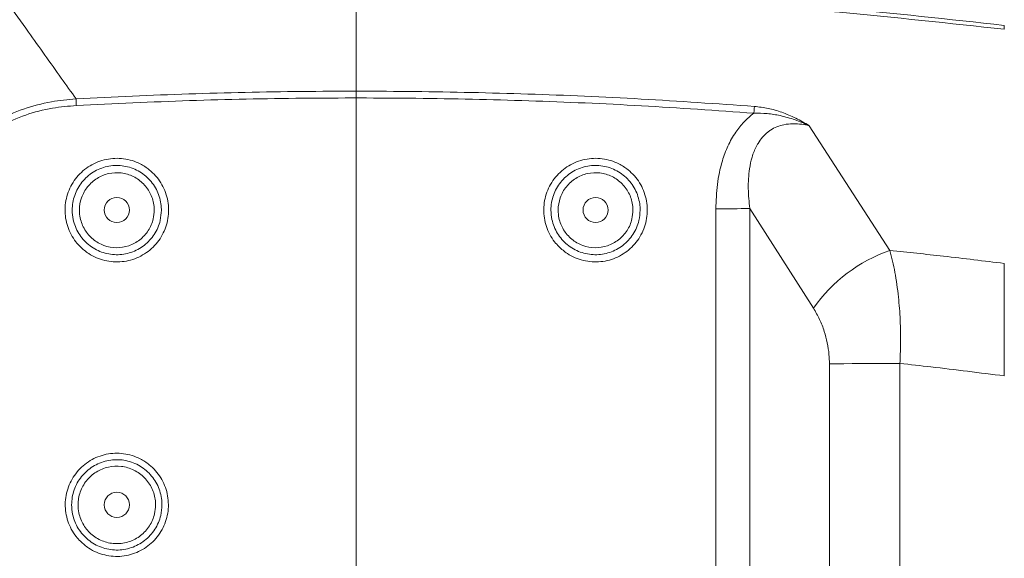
# Model space of a CAD drawing. Header units: millimetres. Extents: x 0 to 8410, y 0 to 5940.
# Tile 63 of 256: x 1350 to 1617, y 3149 to 3295. Entities that reach past the tile are written whole.
import ezdxf

# ---------------------------------------------------------------- set-up
doc = ezdxf.new("R2010")
doc.units = ezdxf.units.MM
doc.header["$LTSCALE"] = 10
doc.styles.add('SLDTEXTSTYLE0', font='TXT', dxfattribs={"width": 0.605})
doc.dimstyles.new('SLDDIMSTYLE0', dxfattribs={"dimtxt": 50, "dimasz": 50, "dimexe": 0, "dimexo": 0.0625, "dimgap": 12.5, "dimtad": 1, "dimtoh": 1, "dimdec": 1, "dimrnd": 1e-09, "dimzin": 12, "dimdsep": 46, "dimtxsty": 'SLDTEXTSTYLE0', "dimsah": 1, "dimcen": 0.09, "dimadec": 0, "dimazin": 0, "dimtfac": 1, "dimtofl": 0, "dimtmove": 0, "dimatfit": 3, "dimfxl": 1, "dimfrac": 2, "dimtolj": 1, "dimtzin": 12, "dimarcsym": 0})

# ---------------------------------------------------------------- blocks, each defined once
blk = doc.blocks.new('*D4')
at = {"color": 7, "linetype": 'Continuous', "lineweight": 0}
for p, q in [((1441.19, 2973.04), (1441.19, 3462.48)), ((2711.19, 3148.04), (2711.19, 3462.48)), ((2711.19, 3447.48), (1441.19, 3447.48))]:
    blk.add_line(p, q, dxfattribs=at)
for points in [[(1441.19, 3447.48), (1491.19, 3439.98), (1491.19, 3454.98)], [(2711.19, 3447.48), (2661.19, 3454.98), (2661.19, 3439.98)]]:
    blk.add_solid(points, dxfattribs=at)
at = {"color": 7, "linetype": 'Continuous', "lineweight": 0, "insert": (1999.81, 3511.93), "char_height": 50, "attachment_point": 1, "style": 'SLDTEXTSTYLE0'}
blk.add_mtext('1270', dxfattribs=at)
blk = doc.blocks.new('*D5')
at = {"color": 7, "linetype": 'Continuous', "lineweight": 0}
for p, q in [((1260.19, 3153.84), (1260.19, 3562.48)), ((2846.19, 3209.54), (2846.19, 3562.48)), ((1260.19, 3547.48), (2846.19, 3547.48))]:
    blk.add_line(p, q, dxfattribs=at)
for points in [[(1260.19, 3547.48), (1310.19, 3539.98), (1310.19, 3554.98)], [(2846.19, 3547.48), (2796.19, 3554.98), (2796.19, 3539.98)]]:
    blk.add_solid(points, dxfattribs=at)
at = {"color": 7, "linetype": 'Continuous', "lineweight": 0, "insert": (1976.81, 3611.93), "char_height": 50, "attachment_point": 1, "style": 'SLDTEXTSTYLE0'}
blk.add_mtext('1586', dxfattribs=at)
blk = doc.blocks.new('*D9')
at = {"color": 7, "linetype": 'Continuous', "lineweight": 0}
for p, q in [((1441.19, 3305.04), (615.54, 3305.04)), ((630.54, 3305.04), (630.54, 1383.04)), ((1102.29, 1383.04), (615.54, 1383.04))]:
    blk.add_line(p, q, dxfattribs=at)
for points in [[(630.54, 3305.04), (623.04, 3255.04), (638.04, 3255.04)], [(630.54, 1383.04), (638.04, 1433.04), (623.04, 1433.04)]]:
    blk.add_solid(points, dxfattribs=at)
at = {"color": 7, "linetype": 'Continuous', "lineweight": 0, "insert": (566.09, 2267.66), "char_height": 50, "attachment_point": 1, "rotation": 90, "style": 'SLDTEXTSTYLE0'}
blk.add_mtext('1922', dxfattribs=at)

msp = doc.modelspace()

# ---------------------------------------------------------------- linework, layer by layer
at = {"color": 8, "linetype": 'Continuous', "lineweight": 0}
for p, q in [((1564.17923, 3265.929505), (1586.142797, 3232.087657)), ((1538.870204, 3133.242175), (1538.870204, 3243.369386)), ((1565.367747, 3216.373012), (1548.06273, 3243.471548)), ((1548.06273, 3243.471548), (1548.06273, 3133.159444)), ((1569.697369, 3132.26001), (1569.697369, 3201.294467)), ((1588.84849, 3201.412365), (1588.84849, 3065.056607))]:
    msp.add_line(p, q, dxfattribs=at)
at = {"color": 8, "linetype": 'Continuous', "lineweight": 0, "flags": 128}
for points in [[(1365.211416, 3271.399662), (1365.197975, 3271.64881), (1365.184639, 3271.895573), (1365.171481, 3272.138283), (1365.158606, 3272.375271), (1365.146097, 3272.604749), (1365.134042, 3272.825167), (1365.122523, 3273.035094), (1365.111623, 3273.232982)], [(1549.196023, 3269.311115), (1549.215127, 3269.560144), (1549.234111, 3269.806788), (1549.252797, 3270.049378), (1549.271125, 3270.286128), (1549.288887, 3270.515487), (1549.306024, 3270.735786), (1549.322415, 3270.945594), (1549.337882, 3271.143362)], [(1569.697369, 3201.294467), (1571.56064, 3201.320693), (1573.629428, 3201.344177), (1575.879145, 3201.364443), (1578.28303, 3201.38149), (1580.812503, 3201.394841), (1583.437491, 3201.404616), (1586.126793, 3201.410458), (1588.84849, 3201.412365)]]:
    msp.add_lwpolyline(points, dxfattribs=at)
at = {"color": 7, "linetype": 'Continuous', "lineweight": 0}
for centre in [(1376.190786, 3243.044765), (1506.190786, 3243.044765), (1376.190786, 3163.044765)]:
    msp.add_circle(centre, 3.4, dxfattribs=at)
at = {"color": 8, "linetype": 'Continuous', "lineweight": 0}
for centre, radius, start, end in [((1539.560201, 3594.904655), 351.535947, 269.8875394, 271.38593666), ((1599.774093, 3192.477012), 41.890517, 108.98998651, 145.21913076)]:
    msp.add_arc(centre, radius, start, end, dxfattribs=at)
for points, knots in [([(1346.323084, 3300.517842), (1361.31252, 3301.338305), (1391.294776, 3302.979416), (1436.334285, 3303.724322), (1481.496719, 3303.219068), (1526.744969, 3301.291008), (1572.049556, 3298.08998), (1602.144869, 3294.796688), (1617.190797, 3293.150231)], [0, 0, 0, 0, 0.1659693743, 0.3319762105, 0.497945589, 0.6652842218, 0.8326613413, 1, 1, 1, 1]), ([(1617.190797, 3292.074964), (1602.272005, 3293.709813), (1572.431039, 3296.979884), (1527.510098, 3300.17406), (1482.398288, 3302.126398), (1437.123293, 3302.662349), (1391.722725, 3301.929887), (1361.500238, 3300.278052), (1346.390735, 3299.452231)], [0, 0, 0, 0, 0.1659687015, 0.3319750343, 0.4979436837, 0.6652829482, 0.8326607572, 1, 1, 1, 1]), ([(1346.390735, 3299.452231), (1348.320872, 3296.749728), (1353.226529, 3289.881019), (1359.467775, 3281.140342), (1363.779783, 3275.098967), (1365.111623, 3273.232982)], [0, 0, 0, 0, 0.309544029, 0.7867404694, 1, 1, 1, 1]), ([(1321.056057, 3240.913555), (1321.845951, 3242.706845), (1323.427427, 3246.297258), (1326.437543, 3251.360491), (1329.94889, 3256.116246), (1334.041655, 3260.427818), (1338.648177, 3264.22374), (1344.214237, 3267.742923), (1350.821678, 3270.604288), (1358.041825, 3272.545496), (1362.869973, 3273.014998), (1365.111623, 3273.232982)], [0, 0, 0, 0, 0.1016122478, 0.2034416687, 0.3049402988, 0.4078361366, 0.5111179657, 0.6139644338, 0.7485725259, 0.8832653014, 1, 1, 1, 1]), ([(1365.111623, 3273.232982), (1375.320837, 3273.718271), (1395.74047, 3274.688908), (1426.400127, 3275.3031), (1457.107912, 3275.304683), (1487.851396, 3274.612108), (1518.619736, 3273.301099), (1539.098904, 3271.862579), (1549.337882, 3271.143362)], [0, 0, 0, 0, 0.1663064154, 0.3326324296, 0.4989387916, 0.6659525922, 0.8329861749, 1, 1, 1, 1]), ([(1549.196023, 3269.311115), (1539.013859, 3270.027222), (1518.648338, 3271.45952), (1488.0508, 3272.768549), (1457.391243, 3273.466761), (1426.680229, 3273.472439), (1395.930312, 3272.860288), (1375.450645, 3271.886518), (1365.211416, 3271.399662)], [0, 0, 0, 0, 0.1663060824, 0.33263166, 0.4989376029, 0.6659517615, 0.8329857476, 1, 1, 1, 1]), ([(1365.211416, 3271.399662), (1363.039846, 3271.211873), (1358.371203, 3270.808147), (1351.38497, 3268.988776), (1345.000859, 3266.258932), (1339.63519, 3262.868197), (1335.208436, 3259.198118), (1331.283965, 3255.015486), (1327.93154, 3250.391048), (1325.070824, 3245.460941), (1323.582112, 3241.968668), (1322.838556, 3240.224406)], [0, 0, 0, 0, 0.1170064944, 0.251551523, 0.3860020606, 0.4886063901, 0.5916710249, 0.6943318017, 0.7960631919, 0.89814109, 1, 1, 1, 1]), ([(1549.337882, 3271.143362), (1550.588217, 3270.997927), (1553.12608, 3270.70273), (1556.911202, 3269.588506), (1560.620311, 3267.993387), (1563.00149, 3266.651934), (1564.169188, 3265.935666), (1564.17923, 3265.929505)], [0, 0, 0, 0, 0.2309687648, 0.4688080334, 0.7309587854, 0.9976861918, 1, 1, 1, 1]), ([(1538.870204, 3243.369386), (1538.94071, 3245.565433), (1539.081587, 3249.953374), (1540.283777, 3255.69204), (1542.057523, 3260.454458), (1544.04449, 3264.020187), (1546.434722, 3266.992387), (1548.218026, 3268.588379), (1549.181515, 3269.300393), (1549.196023, 3269.311115)], [0, 0, 0, 0, 0.2275623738, 0.4546944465, 0.6041188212, 0.7533312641, 0.8757805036, 0.9981294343, 1, 1, 1, 1]), ([(1564.17923, 3265.929505), (1564.167837, 3265.934831), (1562.9261, 3266.515295), (1560.373011, 3267.582985), (1556.571664, 3268.666409), (1552.811023, 3269.287947), (1550.409687, 3269.303337), (1549.196023, 3269.311115)], [0, 0, 0, 0, 0.0024910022, 0.2714848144, 0.5442211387, 0.7696440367, 1, 1, 1, 1]), ([(1564.17923, 3265.929505), (1563.525944, 3266.064606), (1562.078754, 3266.363886), (1559.7831, 3266.50662), (1557.494677, 3266.290854), (1555.438227, 3265.679296), (1553.989231, 3264.935344), (1552.659106, 3263.98132), (1551.463503, 3262.822031), (1550.503136, 3261.485042), (1549.503759, 3259.702385), (1548.610995, 3257.403581), (1547.804824, 3253.52019), (1547.532248, 3248.830311), (1547.885768, 3245.259169), (1548.06273, 3243.471548)], [0, 0, 0, 0, 0.0589807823, 0.1306569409, 0.2021707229, 0.2602427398, 0.3182549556, 0.3442665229, 0.4039822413, 0.4637874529, 0.4887310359, 0.5844481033, 0.6804532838, 0.8400432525, 1, 1, 1, 1]), ([(1366.221811, 3233.101413), (1365.830364, 3233.524152), (1364.901939, 3234.526792), (1363.738304, 3236.356395), (1362.788943, 3238.53601), (1362.232116, 3240.850066), (1362.062156, 3243.223444), (1362.302045, 3245.591299), (1362.928203, 3247.887726), (1363.938935, 3250.043004), (1365.290726, 3252.002682), (1366.958359, 3253.701823), (1368.882766, 3255.103404), (1371.018797, 3256.154442), (1373.298171, 3256.839958), (1375.661089, 3257.125002), (1378.038141, 3257.017723), (1380.361927, 3256.505397), (1382.749182, 3255.54488), (1384.919562, 3254.143832), (1386.777905, 3252.362873), (1388.201471, 3250.45514), (1389.276739, 3248.332205), (1389.988307, 3246.061259), (1390.299982, 3243.701878), (1390.219194, 3241.323063), (1389.731701, 3238.993181), (1388.867384, 3236.775102), (1387.635479, 3234.738029), (1386.085374, 3232.931288), (1384.248434, 3231.417096), (1382.187672, 3230.225677), (1379.953445, 3229.404723), (1377.614747, 3228.962289), (1375.235415, 3228.927289), (1372.881345, 3229.282155), (1370.628859, 3230.040429), (1368.318564, 3231.236166), (1366.974116, 3232.432171), (1366.221811, 3233.101413)], [0, 0, 0, 0, 0.01956723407, 0.04640905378, 0.07325028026, 0.10009779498, 0.12694465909, 0.1537984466, 0.18065374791, 0.20751358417, 0.23437225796, 0.26123153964, 0.28809023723, 0.31494219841, 0.34179439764, 0.36863720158, 0.39548003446, 0.42231617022, 0.44915216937, 0.48259466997, 0.5094481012, 0.53630038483, 0.56314999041, 0.58999829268, 0.61685257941, 0.64370535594, 0.67056332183, 0.69742047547, 0.72427683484, 0.75113411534, 0.77798675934, 0.80483949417, 0.83168793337, 0.85853598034, 0.88537906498, 0.91222220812, 0.93906155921, 0.9659010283, 1, 1, 1, 1]), ([(1496.221814, 3233.101413), (1495.830367, 3233.524152), (1494.901942, 3234.526792), (1493.738306, 3236.356395), (1492.788949, 3238.536011), (1492.232106, 3240.850064), (1492.062161, 3243.223445), (1492.30205, 3245.591297), (1492.928195, 3247.887729), (1493.938939, 3250.043003), (1495.290729, 3252.002679), (1496.958355, 3253.701828), (1498.882769, 3255.103402), (1501.0188, 3256.154443), (1503.298172, 3256.839957), (1505.661089, 3257.125003), (1508.038139, 3257.017724), (1510.361924, 3256.505395), (1512.749178, 3255.544881), (1514.919555, 3254.143828), (1516.777911, 3252.362881), (1518.201453, 3250.455131), (1519.276746, 3248.33221), (1519.988307, 3246.061259), (1520.299988, 3243.701878), (1520.219184, 3241.323063), (1519.731703, 3238.993183), (1518.8674, 3236.775093), (1517.635462, 3234.738038), (1516.085371, 3232.931285), (1514.248428, 3231.417096), (1512.187669, 3230.225679), (1509.953445, 3229.404722), (1507.614748, 3228.962289), (1505.235417, 3228.927287), (1502.881347, 3229.282159), (1500.628858, 3230.040425), (1498.318561, 3231.236165), (1496.974116, 3232.432171), (1496.221814, 3233.101413)], [0, 0, 0, 0, 0.019567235, 0.0464090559, 0.0732502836, 0.1000978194, 0.1269446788, 0.1537984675, 0.1806537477, 0.2075136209, 0.2343722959, 0.2612315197, 0.2880902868, 0.3149422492, 0.3417944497, 0.368637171, 0.3954800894, 0.4223161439, 0.4491521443, 0.4825946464, 0.5094481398, 0.5363003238, 0.5631500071, 0.5899983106, 0.6168525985, 0.6437053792, 0.6705633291, 0.6974204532, 0.7242769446, 0.7511341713, 0.7779868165, 0.8048395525, 0.8316879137, 0.8585359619, 0.8853791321, 0.9122221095, 0.9390616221, 0.9659010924, 1, 1, 1, 1]), ([(1388.300773, 3243.044779), (1388.23741, 3242.080381), (1388.129209, 3240.43355), (1387.363706, 3238.22127), (1386.408024, 3236.41063), (1385.149906, 3234.792264), (1383.646555, 3233.403805), (1381.927751, 3232.293223), (1379.4339, 3231.212948), (1376.025237, 3230.680477), (1371.967688, 3231.424917), (1368.969762, 3233.132188), (1367.021489, 3235.027185), (1365.808564, 3236.675182), (1364.894855, 3238.506948), (1364.245477, 3240.626311), (1364.008416, 3242.84088), (1364.195544, 3245.054139), (1364.704502, 3247.04577), (1365.547766, 3248.920859), (1366.689127, 3250.632175), (1368.107867, 3252.122058), (1369.752865, 3253.35751), (1371.585497, 3254.29153), (1373.546102, 3254.909999), (1375.583088, 3255.182113), (1377.635779, 3255.114873), (1379.645772, 3254.695998), (1381.558733, 3253.952189), (1383.315476, 3252.891096), (1384.873845, 3251.555276), (1386.179874, 3249.971843), (1387.209106, 3248.194534), (1387.913549, 3246.267202), (1388.254704, 3244.526457), (1388.288333, 3243.444875), (1388.300773, 3243.044779)], [0, 0, 0, 0, 0.0379752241, 0.0648474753, 0.0917183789, 0.1185486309, 0.1453777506, 0.1721666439, 0.198955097, 0.2522922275, 0.305612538, 0.3589523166, 0.3857419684, 0.4125311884, 0.4393623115, 0.466194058, 0.4996889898, 0.5266098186, 0.5535304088, 0.5804758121, 0.6074213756, 0.6343777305, 0.6613344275, 0.6882760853, 0.7152173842, 0.7421299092, 0.7690423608, 0.7959321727, 0.8228218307, 0.8497079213, 0.8765940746, 0.9034913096, 0.9303884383, 0.9572968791, 0.9842033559, 1, 1, 1, 1]), ([(1518.30076, 3243.044779), (1518.237398, 3242.080382), (1518.129199, 3240.433554), (1517.363722, 3238.221265), (1516.408024, 3236.410633), (1515.14991, 3234.79226), (1513.646551, 3233.40381), (1511.927755, 3232.293223), (1509.433906, 3231.212945), (1506.025239, 3230.680478), (1501.967689, 3231.424914), (1498.96976, 3233.132185), (1497.021501, 3235.027193), (1495.808556, 3236.675175), (1494.89486, 3238.506951), (1494.245478, 3240.626311), (1494.008419, 3242.84088), (1494.195547, 3245.054139), (1494.704505, 3247.04577), (1495.547769, 3248.920859), (1496.689131, 3250.632172), (1498.107862, 3252.122063), (1499.752867, 3253.357505), (1501.585496, 3254.291534), (1503.546103, 3254.909998), (1505.583088, 3255.182114), (1507.635779, 3255.114872), (1509.645771, 3254.696002), (1511.558732, 3253.952185), (1513.315477, 3252.891099), (1514.873848, 3251.555279), (1516.179868, 3249.971841), (1517.209104, 3248.194534), (1517.913536, 3246.2672), (1518.254728, 3244.526459), (1518.28833, 3243.444875), (1518.30076, 3243.044779)], [0, 0, 0, 0, 0.0379752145, 0.0648474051, 0.0917183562, 0.1185486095, 0.1453778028, 0.1721666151, 0.1989549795, 0.2522922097, 0.3056126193, 0.3589523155, 0.3857418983, 0.4125312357, 0.4393623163, 0.4661940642, 0.4996889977, 0.5266098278, 0.5535304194, 0.5804758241, 0.607421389, 0.6343776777, 0.6613344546, 0.6882760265, 0.7152174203, 0.7421299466, 0.7690423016, 0.795932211, 0.822821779, 0.8497079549, 0.8765941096, 0.9034912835, 0.9303884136, 0.9572968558, 0.9842033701, 1, 1, 1, 1]), ([(1386.348899, 3243.0356), (1386.33703, 3243.37106), (1386.284872, 3244.84517), (1385.545939, 3247.414387), (1383.564803, 3250.263346), (1380.745686, 3252.295136), (1377.416469, 3253.279936), (1373.946086, 3253.106696), (1370.726076, 3251.791592), (1368.121334, 3249.481211), (1366.427678, 3246.438556), (1365.912529, 3243.430154), (1366.223153, 3240.439737), (1367.343172, 3237.605825), (1369.619774, 3234.980994), (1372.635924, 3233.256154), (1376.053212, 3232.627167), (1379.485911, 3233.165033), (1382.5536, 3234.81114), (1384.886176, 3237.380045), (1386.167226, 3240.275957), (1386.295644, 3242.226641), (1386.348899, 3243.0356)], [0, 0, 0, 0, 0.0158344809, 0.0695813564, 0.1232221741, 0.1768171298, 0.2303936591, 0.2840077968, 0.3376931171, 0.391438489, 0.4452080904, 0.4989756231, 0.5325705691, 0.5862440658, 0.6398827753, 0.6935021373, 0.7471217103, 0.8007589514, 0.8544318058, 0.90815183, 0.9619100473, 1, 1, 1, 1]), ([(1516.348917, 3243.0356), (1516.337039, 3243.37106), (1516.284844, 3244.845168), (1515.545953, 3247.414389), (1513.564802, 3250.263348), (1510.745685, 3252.295132), (1507.41647, 3253.279937), (1503.946089, 3253.106696), (1500.726078, 3251.791592), (1498.121337, 3249.481211), (1496.427679, 3246.438556), (1495.912538, 3243.430156), (1496.223142, 3240.439733), (1497.343189, 3237.605834), (1499.619768, 3234.980986), (1502.635925, 3233.256159), (1506.053209, 3232.627166), (1509.485908, 3233.165035), (1512.5536, 3234.811138), (1514.886184, 3237.380043), (1516.167212, 3240.275961), (1516.295652, 3242.226641), (1516.348917, 3243.0356)], [0, 0, 0, 0, 0.0158345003, 0.0695813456, 0.1232221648, 0.1768172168, 0.2303936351, 0.2840077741, 0.3376930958, 0.3914384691, 0.4452080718, 0.4989756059, 0.5325705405, 0.5862441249, 0.6398826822, 0.6935021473, 0.7471216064, 0.8007588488, 0.8544318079, 0.9081518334, 0.9619100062, 1, 1, 1, 1]), ([(1586.142797, 3232.087657), (1586.617146, 3230.144375), (1587.577207, 3226.211256), (1588.476239, 3219.775363), (1588.974411, 3213.187431), (1589.092419, 3207.109922), (1588.922577, 3203.14285), (1588.84849, 3201.412365)], [0, 0, 0, 0, 0.2210727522, 0.4474416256, 0.6439946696, 0.8447061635, 1, 1, 1, 1]), ([(1586.142797, 3232.087657), (1591.000184, 3231.5737), (1601.359449, 3230.477592), (1611.699254, 3229.210777), (1617.190797, 3228.537962)], [0, 0, 0, 0, 0.4688929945, 1, 1, 1, 1]), ([(1569.697369, 3201.294467), (1569.675075, 3202.135181), (1569.623925, 3204.064084), (1569.169371, 3207.042967), (1568.318192, 3210.275378), (1567.070385, 3213.474851), (1565.940134, 3215.398719), (1565.367747, 3216.373012)], [0, 0, 0, 0, 0.148367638, 0.3404088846, 0.5378278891, 0.765944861, 1, 1, 1, 1]), ([(1617.190797, 3198.030874), (1610.55648, 3198.867751), (1601.116501, 3200.058544), (1591.659277, 3201.102184), (1588.84849, 3201.412365)], [0, 0, 0, 0, 0.70278937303, 1, 1, 1, 1]), ([(1366.286348, 3153.14357), (1365.885158, 3153.575545), (1364.948263, 3154.584332), (1363.782769, 3156.421283), (1362.839357, 3158.593029), (1362.287153, 3160.898282), (1362.120306, 3163.261923), (1362.361509, 3165.619501), (1362.987128, 3167.905344), (1363.995514, 3170.050176), (1365.342852, 3172.000186), (1367.004698, 3173.690369), (1368.921755, 3175.084576), (1371.049538, 3176.129443), (1373.320006, 3176.810665), (1375.673667, 3177.092738), (1378.041428, 3176.98415), (1380.356023, 3176.47203), (1382.734159, 3175.512618), (1384.895354, 3174.11445), (1386.744866, 3172.338155), (1388.160217, 3170.436801), (1389.228885, 3168.321582), (1389.93493, 3166.059386), (1390.242837, 3163.709688), (1390.159964, 3161.3413), (1389.672306, 3159.022083), (1388.809777, 3156.81453), (1387.581543, 3154.787461), (1386.036542, 3152.989945), (1384.20637, 3151.483645), (1382.153311, 3150.298748), (1379.927695, 3149.48288), (1377.598083, 3149.044029), (1375.228204, 3149.011065), (1372.883676, 3149.366446), (1370.640505, 3150.12353), (1368.354314, 3151.30965), (1367.025016, 3152.488503), (1366.286348, 3153.14357)], [0, 0, 0, 0, 0.020103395, 0.0469472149, 0.0737907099, 0.1006344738, 0.1274775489, 0.1543220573, 0.1811675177, 0.2080148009, 0.2348635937, 0.2617142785, 0.2885658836, 0.3154178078, 0.342270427, 0.3691217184, 0.3959731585, 0.422821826, 0.449670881, 0.4831523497, 0.5100005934, 0.536849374, 0.5636932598, 0.5905384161, 0.6173820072, 0.6442258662, 0.6710720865, 0.6979189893, 0.7247674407, 0.751615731, 0.7784667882, 0.8053178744, 0.8321702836, 0.8590223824, 0.8858735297, 0.9127246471, 0.9395728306, 0.9664216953, 1, 1, 1, 1]), ([(1388.454918, 3163.044736), (1388.391474, 3162.079409), (1388.282746, 3160.425064), (1387.516618, 3158.197871), (1386.554957, 3156.366534), (1385.286839, 3154.727786), (1383.76847, 3153.31869), (1382.030536, 3152.189707), (1380.129765, 3151.360971), (1378.114518, 3150.869329), (1376.044656, 3150.715593), (1373.978477, 3150.918345), (1371.973213, 3151.458449), (1370.090032, 3152.334091), (1368.376719, 3153.507383), (1366.890119, 3154.956727), (1365.662681, 3156.63001), (1364.740143, 3158.488598), (1364.087462, 3160.635421), (1363.853204, 3162.87495), (1364.047209, 3165.109236), (1364.56438, 3167.116713), (1365.41739, 3169.006141), (1366.56994, 3170.730687), (1368.001315, 3172.232886), (1369.66158, 3173.480152), (1371.511806, 3174.424919), (1373.493837, 3175.05282), (1375.554938, 3175.331236), (1377.634735, 3175.266679), (1379.67277, 3174.845644), (1381.613675, 3174.094792), (1383.396428, 3173.021724), (1384.977401, 3171.670331), (1386.302088, 3170.068245), (1387.345338, 3168.271334), (1388.059751, 3166.323451), (1388.408078, 3164.557305), (1388.442161, 3163.456673), (1388.454918, 3163.044736)], [0, 0, 0, 0, 0.0375326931, 0.064322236, 0.0911121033, 0.1179046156, 0.1446968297, 0.1715108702, 0.1983247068, 0.2251663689, 0.2520079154, 0.2788695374, 0.305731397, 0.3325967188, 0.3594617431, 0.3863132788, 0.41316431, 0.4399942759, 0.4668239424, 0.5002728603, 0.5270806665, 0.5538884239, 0.580709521, 0.6075309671, 0.6343808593, 0.661229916, 0.6881143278, 0.7149988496, 0.7419104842, 0.7688223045, 0.795744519, 0.8226664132, 0.8495784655, 0.8764901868, 0.9033727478, 0.9302550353, 0.9570984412, 0.9839431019, 1, 1, 1, 1]), ([(1386.714827, 3163.040921), (1386.703022, 3163.394181), (1386.651918, 3164.923477), (1385.885269, 3167.58107), (1384.521369, 3169.560691), (1382.855611, 3171.228761), (1380.904511, 3172.646571), (1377.44556, 3173.657211), (1373.847804, 3173.473159), (1370.516297, 3172.109007), (1367.825728, 3169.722268), (1366.076454, 3166.583495), (1365.542911, 3163.478963), (1365.862756, 3160.388817), (1367.023251, 3157.455141), (1369.385616, 3154.737084), (1372.51719, 3152.95217), (1376.063316, 3152.305358), (1379.620062, 3152.867495), (1382.792799, 3154.573074), (1385.202285, 3157.226794), (1386.522693, 3160.208314), (1386.658696, 3162.213391), (1386.714827, 3163.040921)], [0, 0, 0, 0, 0.01610876, 0.0697362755, 0.1233645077, 0.1234771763, 0.17723106, 0.2309961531, 0.2847380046, 0.338430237, 0.3920649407, 0.4456616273, 0.4992511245, 0.5328126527, 0.5864785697, 0.6402068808, 0.6939757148, 0.7477444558, 0.8014735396, 0.8551413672, 0.9087535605, 0.9623409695, 1, 1, 1, 1])]:
    msp.add_open_spline(points, degree=3, knots=knots, dxfattribs=at)
at = {"color": 7, "linetype": 'Continuous', "lineweight": 0}
for points, knots in [([(1617.190797, 3292.074964), (1617.190797, 3292.312509), (1617.190797, 3292.787658), (1617.190797, 3293.088579), (1617.190797, 3293.135807), (1617.190797, 3293.150231)], [0, 0, 0, 0, 0.4098250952, 0.8197538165, 1, 1, 1, 1]), ([(1617.190797, 3198.030874), (1617.190797, 3199.42456), (1617.190797, 3202.211974), (1617.190797, 3206.399361), (1617.190797, 3210.56363), (1617.190797, 3215.815031), (1617.190797, 3222.048057), (1617.190797, 3226.354651), (1617.190797, 3228.537962)], [0, 0, 0, 0, 0.1262354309, 0.2524747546, 0.3826339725, 0.512793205, 0.753001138, 1, 1, 1, 1])]:
    msp.add_open_spline(points, degree=3, knots=knots, dxfattribs=at)

# ---------------------------------------------------------------- dimensions: what is measured, and where the dimension line sits
for base, p1, p2, picture, middle in [((2846.190786, 3547.476603), (1260.190786, 3153.837378), (2846.190786, 3209.544765), '*D5', (2053.190786, 3547.476603)), ((1441.190786, 3447.476603), (2711.190786, 3148.044765), (1441.190786, 2973.044765), '*D4', (2076.190786, 3447.476603))]:
    dim = msp.add_linear_dim(base=base, p1=p1, p2=p2, dimstyle='SLDDIMSTYLE0', dxfattribs=at)
    dim.commit()
    dim.dimension.update_dxf_attribs({"geometry": picture, "text_midpoint": middle, "dimtype": 160})
dim = msp.add_linear_dim(base=(630.538944, 1383.044765), p1=(1441.190786, 3305.044765), p2=(1102.291642, 1383.044765), angle=90, dimstyle='SLDDIMSTYLE0', dxfattribs=at)
dim.commit()
dim.dimension.update_dxf_attribs({"geometry": '*D9', "text_midpoint": (630.538944, 2344.044765), "dimtype": 160})

doc.saveas('drawing.dxf')
